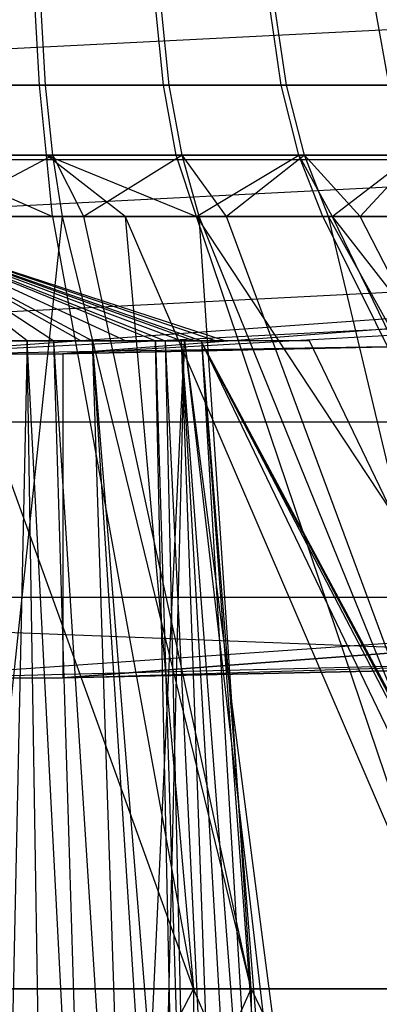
# Model space of a CAD drawing. Extents: x -22.9 to 23, y 4.7 to 50.6.
# Tile 22 of 95: x 0.0571 to 0.146, y 23.5951 to 23.8383. Entities that reach past the tile are written whole.
import ezdxf

# ---------------------------------------------------------------- set-up
doc = ezdxf.new("R2010")
doc.units = 0
doc.header["$LTSCALE"] = 2.54
doc.layers.get('0').update_dxf_attribs({"linetype": 'CONTINUOUS'})

# ---------------------------------------------------------------- blocks, each defined once
blk = doc.blocks.new('HOTEL-MOOD-11783-11791_STL')
at = {"color": 0}
for p, q in [((0.02319, 23.82952, 158.81327), (0.41228, 23.84926, 158.81327)), ((0.02319, 23.82952, 158.81327), (0.41228, 23.84926, 158.81327)), ((0.06199, 23.82205, 160.76498), (0.06093, 23.84081, 160.77057)), ((0.06199, 23.82205, 160.76498), (0.06093, 23.84081, 160.77057)), ((0.06345, 23.82205, 161.17261), (0.06234, 23.84081, 161.16702)), ((0.06345, 23.82205, 161.17261), (0.06234, 23.84081, 161.16702)), ((0.09267, 23.82205, 160.77329), (0.09077, 23.84081, 160.77865)), ((0.09267, 23.82205, 160.77329), (0.09077, 23.84081, 160.77865)), ((0.09407, 23.82205, 161.16407), (0.09212, 23.84081, 161.15872)), ((0.09407, 23.82205, 161.16407), (0.09212, 23.84081, 161.15872)), ((0.12172, 23.82205, 160.78618), (0.11902, 23.84081, 160.7912)), ((0.12172, 23.82205, 160.78618), (0.11902, 23.84081, 160.7912)), ((0.12302, 23.82205, 161.15096), (0.12029, 23.84081, 161.14597)), ((0.12302, 23.82205, 161.15096), (0.12029, 23.84081, 161.14597)), ((0.14846, 23.82205, 160.80337), (0.14503, 23.84081, 160.80791)), ((0.14846, 23.82205, 160.80337), (0.14503, 23.84081, 160.80791)), ((0.03041, 23.82205, 160.76144), (0.06199, 23.82205, 160.76498)), ((0.03041, 23.82205, 160.76144), (0.06199, 23.82205, 160.76498)), ((0.06345, 23.82205, 161.17261), (0.03189, 23.82205, 161.17635)), ((0.06345, 23.82205, 161.17261), (0.03189, 23.82205, 161.17635)), ((0.06372, 23.80476, 160.7559), (0.06199, 23.82205, 160.76498)), ((0.06199, 23.82205, 160.76498), (0.09267, 23.82205, 160.77329)), ((0.06199, 23.82205, 160.76498), (0.09267, 23.82205, 160.77329)), ((0.06372, 23.80476, 160.7559), (0.06199, 23.82205, 160.76498)), ((0.06524, 23.80476, 161.18167), (0.06345, 23.82205, 161.17261)), ((0.09407, 23.82205, 161.16407), (0.06345, 23.82205, 161.17261)), ((0.06524, 23.80476, 161.18167), (0.06345, 23.82205, 161.17261)), ((0.09407, 23.82205, 161.16407), (0.06345, 23.82205, 161.17261)), ((0.09576, 23.80476, 160.76458), (0.09267, 23.82205, 160.77329)), ((0.09267, 23.82205, 160.77329), (0.12172, 23.82205, 160.78618)), ((0.09267, 23.82205, 160.77329), (0.12172, 23.82205, 160.78618)), ((0.09576, 23.80476, 160.76458), (0.09267, 23.82205, 160.77329)), ((0.09722, 23.80476, 161.17275), (0.09407, 23.82205, 161.16407)), ((0.12302, 23.82205, 161.15096), (0.09407, 23.82205, 161.16407)), ((0.09722, 23.80476, 161.17275), (0.09407, 23.82205, 161.16407)), ((0.12302, 23.82205, 161.15096), (0.09407, 23.82205, 161.16407)), ((0.12611, 23.80476, 160.77805), (0.12172, 23.82205, 160.78618)), ((0.12172, 23.82205, 160.78618), (0.14846, 23.82205, 160.80337)), ((0.12172, 23.82205, 160.78618), (0.14846, 23.82205, 160.80337)), ((0.12611, 23.80476, 160.77805), (0.12172, 23.82205, 160.78618)), ((0.12747, 23.80476, 161.15907), (0.12302, 23.82205, 161.15096)), ((0.14964, 23.82205, 161.13359), (0.12302, 23.82205, 161.15096)), ((0.12747, 23.80476, 161.15907), (0.12302, 23.82205, 161.15096)), ((0.14964, 23.82205, 161.13359), (0.12302, 23.82205, 161.15096)), ((0.02319, 23.79059, 158.83928), (0.41622, 23.81053, 158.83928)), ((0.02319, 23.79059, 158.83928), (0.41622, 23.81053, 158.83928)), ((-0.17004, 23.80373, 158.73937), (0.21642, 23.80373, 158.73937)), ((-0.17004, 23.80373, 158.73937), (0.21642, 23.80373, 158.73937)), ((0.03073, 23.80476, 160.75221), (0.06516, 23.78961, 160.74352)), ((0.03073, 23.80476, 160.75221), (0.06516, 23.78961, 160.74352)), ((0.03073, 23.80476, 160.75221), (0.06372, 23.80476, 160.7559)), ((0.03073, 23.80476, 160.75221), (0.06372, 23.80476, 160.7559)), ((0.06524, 23.80476, 161.18167), (0.03227, 23.80476, 161.1856)), ((0.06524, 23.80476, 161.18167), (0.03227, 23.80476, 161.1856)), ((0.03639, 23.78961, 161.19784), (0.06524, 23.80476, 161.18167)), ((0.03639, 23.78961, 161.19784), (0.06524, 23.80476, 161.18167)), ((0.08316, 23.78961, 160.74762), (0.06372, 23.80476, 160.7559)), ((0.06372, 23.80476, 160.7559), (0.10078, 23.78961, 160.75316)), ((0.08316, 23.78961, 160.74762), (0.06372, 23.80476, 160.7559)), ((0.06516, 23.78961, 160.74352), (0.06372, 23.80476, 160.7559)), ((0.06372, 23.80476, 160.7559), (0.10078, 23.78961, 160.75316)), ((0.06372, 23.80476, 160.7559), (0.09576, 23.80476, 160.76458)), ((0.06372, 23.80476, 160.7559), (0.09576, 23.80476, 160.76458)), ((0.06516, 23.78961, 160.74352), (0.06372, 23.80476, 160.7559)), ((0.06765, 23.78961, 161.19387), (0.06524, 23.80476, 161.18167)), ((0.09722, 23.80476, 161.17275), (0.06524, 23.80476, 161.18167)), ((0.07294, 23.78961, 161.19276), (0.06524, 23.80476, 161.18167)), ((0.09722, 23.80476, 161.17275), (0.06524, 23.80476, 161.18167)), ((0.09722, 23.80476, 161.17275), (0.07294, 23.78961, 161.19276)), ((0.09722, 23.80476, 161.17275), (0.07294, 23.78961, 161.19276)), ((0.10078, 23.78961, 160.75316), (0.09576, 23.80476, 160.76458)), ((0.09576, 23.80476, 160.76458), (0.12611, 23.80476, 160.77805)), ((0.09576, 23.80476, 160.76458), (0.12611, 23.80476, 160.77805)), ((0.10078, 23.78961, 160.75316), (0.09576, 23.80476, 160.76458)), ((0.10147, 23.78961, 161.18445), (0.09722, 23.80476, 161.17275)), ((0.12747, 23.80476, 161.15907), (0.09722, 23.80476, 161.17275)), ((0.1082, 23.78961, 161.18188), (0.09722, 23.80476, 161.17275)), ((0.12747, 23.80476, 161.15907), (0.09722, 23.80476, 161.17275)), ((0.10078, 23.78961, 160.75316), (0.12611, 23.80476, 160.77805)), ((0.10078, 23.78961, 160.75316), (0.12611, 23.80476, 160.77805)), ((0.12747, 23.80476, 161.15907), (0.1082, 23.78961, 161.18188)), ((0.12747, 23.80476, 161.15907), (0.1082, 23.78961, 161.18188)), ((0.13201, 23.78961, 160.7671), (0.12611, 23.80476, 160.77805)), ((0.12611, 23.80476, 160.77805), (0.13438, 23.78961, 160.76841)), ((0.12611, 23.80476, 160.77805), (0.15404, 23.80476, 160.796)), ((0.12611, 23.80476, 160.77805), (0.15404, 23.80476, 160.796)), ((0.13345, 23.78961, 161.16997), (0.12747, 23.80476, 161.15907)), ((0.13345, 23.78961, 161.16997), (0.12747, 23.80476, 161.15907)), ((0.14126, 23.78961, 161.16549), (0.12747, 23.80476, 161.15907)), ((0.15527, 23.80476, 161.14092), (0.12747, 23.80476, 161.15907)), ((0.14126, 23.78961, 161.16549), (0.12747, 23.80476, 161.15907)), ((0.15527, 23.80476, 161.14092), (0.12747, 23.80476, 161.15907)), ((0.13438, 23.78961, 160.76841), (0.15404, 23.80476, 160.796)), ((0.13438, 23.78961, 160.76841), (0.15404, 23.80476, 160.796)), ((0.15527, 23.80476, 161.14092), (0.14126, 23.78961, 161.16549)), ((0.15527, 23.80476, 161.14092), (0.14126, 23.78961, 161.16549)), ((0.58107, 23.79535, 161.72413), (0.02319, 23.75545, 161.72413)), ((0.58107, 23.79535, 161.72413), (0.02319, 23.75545, 161.72413)), ((0.58107, 23.79535, 158.92413), (0.0677, 23.7557, 160.77395)), ((0.58107, 23.79535, 158.92413), (0.0677, 23.7557, 160.77395)), ((0.10006, 23.5989, 160.55603), (0.03116, 23.78961, 160.73978)), ((0.03116, 23.78961, 160.73978), (0.06516, 23.78961, 160.74352)), ((0.10006, 23.5989, 160.55603), (0.03116, 23.78961, 160.73978)), ((0.03116, 23.78961, 160.73978), (0.06516, 23.78961, 160.74352)), ((0.06765, 23.78961, 161.19387), (0.03639, 23.78961, 161.19784)), ((0.06765, 23.78961, 161.19387), (0.03639, 23.78961, 161.19784)), ((0.04737, 23.5989, 161.38823), (0.06765, 23.78961, 161.19387)), ((0.04737, 23.5989, 161.38823), (0.06765, 23.78961, 161.19387)), ((0.06516, 23.78961, 160.74352), (0.10006, 23.5989, 160.55603)), ((0.06516, 23.78961, 160.74352), (0.08316, 23.78961, 160.74762)), ((0.06516, 23.78961, 160.74352), (0.10006, 23.5989, 160.55603)), ((0.06516, 23.78961, 160.74352), (0.08316, 23.78961, 160.74762)), ((0.11432, 23.5989, 161.37893), (0.06765, 23.78961, 161.19387)), ((0.11432, 23.5989, 161.37893), (0.06765, 23.78961, 161.19387)), ((0.07294, 23.78961, 161.19276), (0.06765, 23.78961, 161.19387)), ((0.11432, 23.5989, 161.37893), (0.07294, 23.78961, 161.19276)), ((0.11432, 23.5989, 161.37893), (0.07294, 23.78961, 161.19276)), ((0.10147, 23.78961, 161.18445), (0.07294, 23.78961, 161.19276)), ((0.10147, 23.78961, 161.18445), (0.07294, 23.78961, 161.19276)), ((0.08316, 23.78961, 160.74762), (0.10006, 23.5989, 160.55603)), ((0.08316, 23.78961, 160.74762), (0.10006, 23.5989, 160.55603)), ((0.08316, 23.78961, 160.74762), (0.1653, 23.5989, 160.57371)), ((0.08316, 23.78961, 160.74762), (0.1653, 23.5989, 160.57371)), ((0.08316, 23.78961, 160.74762), (0.10078, 23.78961, 160.75316)), ((0.08316, 23.78961, 160.74762), (0.10078, 23.78961, 160.75316)), ((0.1653, 23.5989, 160.57371), (0.10078, 23.78961, 160.75316)), ((0.10078, 23.78961, 160.75316), (0.22686, 23.5989, 160.60161)), ((0.10078, 23.78961, 160.75316), (0.13201, 23.78961, 160.7671)), ((0.10078, 23.78961, 160.75316), (0.22686, 23.5989, 160.60161)), ((0.1653, 23.5989, 160.57371), (0.10078, 23.78961, 160.75316)), ((0.10078, 23.78961, 160.75316), (0.13201, 23.78961, 160.7671)), ((0.11432, 23.5989, 161.37893), (0.10147, 23.78961, 161.18445)), ((0.11432, 23.5989, 161.37893), (0.10147, 23.78961, 161.18445)), ((0.17891, 23.5989, 161.359), (0.10147, 23.78961, 161.18445)), ((0.17891, 23.5989, 161.359), (0.10147, 23.78961, 161.18445)), ((0.1082, 23.78961, 161.18188), (0.10147, 23.78961, 161.18445)), ((0.17891, 23.5989, 161.359), (0.1082, 23.78961, 161.18188)), ((0.17891, 23.5989, 161.359), (0.1082, 23.78961, 161.18188)), ((0.13345, 23.78961, 161.16997), (0.1082, 23.78961, 161.18188)), ((0.13345, 23.78961, 161.16997), (0.1082, 23.78961, 161.18188)), ((0.13201, 23.78961, 160.7671), (0.22686, 23.5989, 160.60161)), ((0.13201, 23.78961, 160.7671), (0.22686, 23.5989, 160.60161)), ((0.13201, 23.78961, 160.7671), (0.13438, 23.78961, 160.76841)), ((0.17891, 23.5989, 161.359), (0.13345, 23.78961, 161.16997)), ((0.17891, 23.5989, 161.359), (0.13345, 23.78961, 161.16997)), ((0.23946, 23.5989, 161.32897), (0.13345, 23.78961, 161.16997)), ((0.23946, 23.5989, 161.32897), (0.13345, 23.78961, 161.16997)), ((0.14126, 23.78961, 161.16549), (0.13345, 23.78961, 161.16997)), ((0.14126, 23.78961, 161.16549), (0.13345, 23.78961, 161.16997)), ((0.13438, 23.78961, 160.76841), (0.22686, 23.5989, 160.60161)), ((0.13438, 23.78961, 160.76841), (0.22686, 23.5989, 160.60161)), ((0.13438, 23.78961, 160.76841), (0.28315, 23.5989, 160.63904)), ((0.13438, 23.78961, 160.76841), (0.28315, 23.5989, 160.63904)), ((0.13438, 23.78961, 160.76841), (0.16154, 23.78961, 160.78608)), ((0.13438, 23.78961, 160.76841), (0.16154, 23.78961, 160.78608)), ((0.23946, 23.5989, 161.32897), (0.14126, 23.78961, 161.16549)), ((0.23946, 23.5989, 161.32897), (0.14126, 23.78961, 161.16549)), ((0.16284, 23.78961, 161.15078), (0.14126, 23.78961, 161.16549)), ((0.16284, 23.78961, 161.15078), (0.14126, 23.78961, 161.16549)), ((0.0722, 23.7589, 160.89935), (0.02319, 23.78655, 160.96893)), ((0.10546, 23.7589, 160.94713), (0.02319, 23.78655, 160.96893)), ((0.02319, 23.78655, 160.96893), (0.10205, 23.7589, 160.93694)), ((0.02319, 23.78655, 160.96893), (0.10022, 23.7589, 161.00511)), ((0.0832, 23.7589, 161.02927), (0.02319, 23.78655, 160.96893)), ((0.02319, 23.78655, 160.96893), (0.10022, 23.7589, 161.00511)), ((0.02319, 23.78655, 160.96893), (0.10795, 23.7589, 160.97659)), ((0.02319, 23.78655, 160.96893), (0.10795, 23.7589, 160.97659)), ((0.10546, 23.7589, 160.94713), (0.02319, 23.78655, 160.96893)), ((0.05894, 23.7589, 161.04615), (0.02319, 23.78655, 160.96893)), ((0.02319, 23.78655, 160.96893), (0.06554, 23.7589, 161.04275)), ((0.05894, 23.7589, 161.04615), (0.02319, 23.78655, 160.96893)), ((0.02319, 23.78655, 160.96893), (0.06554, 23.7589, 161.04275)), ((0.02319, 23.78655, 160.96893), (0.07511, 23.7589, 161.03635)), ((0.02319, 23.78655, 160.96893), (0.07511, 23.7589, 161.03635)), ((0.0832, 23.7589, 161.02927), (0.02319, 23.78655, 160.96893)), ((0.02319, 23.78655, 160.96893), (0.09304, 23.7589, 160.92031)), ((0.09701, 23.7589, 160.92659), (0.02319, 23.78655, 160.96893)), ((0.02319, 23.78655, 160.96893), (0.09304, 23.7589, 160.92031)), ((0.02319, 23.78655, 160.96893), (0.09062, 23.7589, 160.917)), ((0.02319, 23.78655, 160.96893), (0.10205, 23.7589, 160.93694)), ((0.09701, 23.7589, 160.92659), (0.02319, 23.78655, 160.96893)), ((0.02319, 23.78655, 160.96893), (0.09062, 23.7589, 160.917)), ((0.0722, 23.7589, 160.89935), (0.02319, 23.78655, 160.96893)), ((0.02319, 23.76458, 158.87821), (0.41885, 23.78465, 158.87821)), ((0.02319, 23.76458, 158.87821), (0.41885, 23.78465, 158.87821)), ((0.41977, 23.77556, 158.92413), (0.02319, 23.75545, 160.76893)), ((0.41977, 23.77556, 158.92413), (0.02319, 23.75545, 160.76893)), ((0.41977, 23.77556, 158.92413), (0.02319, 23.75545, 158.92413)), ((0.41977, 23.77556, 158.92413), (0.02319, 23.75545, 158.92413)), ((0.41977, 23.77556, 158.92413), (0.0677, 23.7557, 160.77395)), ((0.41977, 23.77556, 158.92413), (0.0677, 23.7557, 160.77395)), ((-0.00155, 23.7589, 160.86334), (0.09786, 23.7589, 160.89028)), ((-0.00155, 23.7589, 160.86334), (0.09786, 23.7589, 160.89028)), ((0.14789, 23.75743, 161.15571), (0.02319, 23.75545, 161.72413)), ((0.14789, 23.75743, 161.15571), (0.02319, 23.75545, 161.72413)), ((0.0722, 23.7589, 160.89935), (0.04545, 23.7589, 160.88679)), ((0.0722, 23.7589, 160.89935), (0.04545, 23.7589, 160.88679)), ((0.05894, 23.7589, 161.04615), (0.05238, 23.45499, 161.0712)), ((0.05894, 23.7589, 161.04615), (0.05238, 23.45499, 161.0712)), ((0.05518, 23.7589, 161.04779), (0.05894, 23.7589, 161.04615)), ((0.05518, 23.7589, 161.04779), (0.05894, 23.7589, 161.04615)), ((0.07479, 23.45499, 161.06193), (0.05894, 23.7589, 161.04615)), ((0.05894, 23.7589, 161.04615), (0.06554, 23.7589, 161.04275)), ((0.07479, 23.45499, 161.06193), (0.05894, 23.7589, 161.04615)), ((0.06385, 23.45499, 161.0672), (0.05894, 23.7589, 161.04615)), ((0.06385, 23.45499, 161.0672), (0.05894, 23.7589, 161.04615)), ((0.05894, 23.7589, 161.04615), (0.06554, 23.7589, 161.04275)), ((0.08505, 23.45499, 161.05544), (0.06554, 23.7589, 161.04275)), ((0.06554, 23.7589, 161.04275), (0.07511, 23.7589, 161.03635)), ((0.08505, 23.45499, 161.05544), (0.06554, 23.7589, 161.04275)), ((0.07479, 23.45499, 161.06193), (0.06554, 23.7589, 161.04275)), ((0.07479, 23.45499, 161.06193), (0.06554, 23.7589, 161.04275)), ((0.06554, 23.7589, 161.04275), (0.07511, 23.7589, 161.03635)), ((0.0677, 23.7557, 160.77395), (0.14789, 23.75743, 160.81256)), ((0.14789, 23.75743, 161.15571), (0.0677, 23.7557, 161.19434)), ((0.14789, 23.75743, 161.15571), (0.0677, 23.7557, 161.19434)), ((0.0677, 23.7557, 160.77395), (0.14789, 23.75743, 160.81256)), ((0.09062, 23.7589, 160.917), (0.0722, 23.7589, 160.89935)), ((0.09062, 23.7589, 160.917), (0.0722, 23.7589, 160.89935)), ((0.07511, 23.7589, 161.03635), (0.10184, 23.7589, 161.0436)), ((0.09954, 23.45499, 161.04297), (0.07511, 23.7589, 161.03635)), ((0.07511, 23.7589, 161.03635), (0.10184, 23.7589, 161.0436)), ((0.07511, 23.7589, 161.03635), (0.0832, 23.7589, 161.02927)), ((0.09451, 23.45499, 161.04783), (0.07511, 23.7589, 161.03635)), ((0.09954, 23.45499, 161.04297), (0.07511, 23.7589, 161.03635)), ((0.09451, 23.45499, 161.04783), (0.07511, 23.7589, 161.03635)), ((0.08505, 23.45499, 161.05544), (0.07511, 23.7589, 161.03635)), ((0.08505, 23.45499, 161.05544), (0.07511, 23.7589, 161.03635)), ((0.07511, 23.7589, 161.03635), (0.0832, 23.7589, 161.02927)), ((0.0832, 23.7589, 161.02927), (0.10022, 23.7589, 161.00511)), ((0.0832, 23.7589, 161.02927), (0.10022, 23.7589, 161.00511)), ((0.08465, 23.47901, 160.74213), (0.09786, 23.7589, 160.89028)), ((0.08465, 23.47901, 160.74213), (0.09786, 23.7589, 160.89028)), ((0.09786, 23.7589, 160.89028), (0.09062, 23.7589, 160.917)), ((0.09724, 23.45499, 160.89259), (0.09062, 23.7589, 160.917)), ((0.09786, 23.7589, 160.89028), (0.09062, 23.7589, 160.917)), ((0.09304, 23.7589, 160.92031), (0.09062, 23.7589, 160.917)), ((0.09062, 23.7589, 160.917), (0.10002, 23.45499, 160.89539)), ((0.09062, 23.7589, 160.917), (0.10002, 23.45499, 160.89539)), ((0.09724, 23.45499, 160.89259), (0.09062, 23.7589, 160.917)), ((0.09304, 23.7589, 160.92031), (0.09062, 23.7589, 160.917)), ((0.09117, 23.47903, 160.7439), (0.09786, 23.7589, 160.89028)), ((0.09117, 23.47903, 160.7439), (0.09786, 23.7589, 160.89028)), ((0.09701, 23.7589, 160.92659), (0.09304, 23.7589, 160.92031)), ((0.09304, 23.7589, 160.92031), (0.1079, 23.45499, 160.90463)), ((0.09304, 23.7589, 160.92031), (0.1079, 23.45499, 160.90463)), ((0.09304, 23.7589, 160.92031), (0.10002, 23.45499, 160.89539)), ((0.09304, 23.7589, 160.92031), (0.10002, 23.45499, 160.89539)), ((0.09701, 23.7589, 160.92659), (0.09304, 23.7589, 160.92031)), ((0.10205, 23.7589, 160.93694), (0.09701, 23.7589, 160.92659)), ((0.09701, 23.7589, 160.92659), (0.12027, 23.45499, 160.92549)), ((0.09701, 23.7589, 160.92659), (0.12027, 23.45499, 160.92549)), ((0.09701, 23.7589, 160.92659), (0.11468, 23.45499, 160.9147)), ((0.09701, 23.7589, 160.92659), (0.11468, 23.45499, 160.9147)), ((0.09701, 23.7589, 160.92659), (0.1079, 23.45499, 160.90463)), ((0.09701, 23.7589, 160.92659), (0.1079, 23.45499, 160.90463)), ((0.10205, 23.7589, 160.93694), (0.09701, 23.7589, 160.92659)), ((0.09786, 23.7589, 160.89028), (0.13419, 23.48031, 160.75621)), ((0.09786, 23.7589, 160.89028), (0.13419, 23.48031, 160.75621)), ((0.09786, 23.7589, 160.89028), (0.13042, 23.48012, 160.7551)), ((0.09786, 23.7589, 160.89028), (0.13042, 23.48012, 160.7551)), ((0.10022, 23.7589, 161.00511), (0.10795, 23.7589, 160.97659)), ((0.10022, 23.7589, 161.00511), (0.10795, 23.7589, 160.97659)), ((0.10184, 23.7589, 161.0436), (0.23591, 23.48031, 161.07993)), ((0.12878, 23.7589, 160.94419), (0.10184, 23.7589, 161.0436)), ((0.25063, 23.47918, 161.03055), (0.10184, 23.7589, 161.0436)), ((0.10184, 23.7589, 161.0436), (0.25176, 23.47903, 161.02386)), ((0.12878, 23.7589, 160.94419), (0.10184, 23.7589, 161.0436)), ((0.10184, 23.7589, 161.0436), (0.25176, 23.47903, 161.02386)), ((0.24822, 23.47903, 161.0369), (0.10184, 23.7589, 161.0436)), ((0.25063, 23.47918, 161.03055), (0.10184, 23.7589, 161.0436)), ((0.10184, 23.7589, 161.0436), (0.23591, 23.48031, 161.07993)), ((0.24822, 23.47903, 161.0369), (0.10184, 23.7589, 161.0436)), ((0.12878, 23.7589, 160.94419), (0.10205, 23.7589, 160.93694)), ((0.10205, 23.7589, 160.93694), (0.12647, 23.45499, 160.94355)), ((0.10546, 23.7589, 160.94713), (0.10205, 23.7589, 160.93694)), ((0.12878, 23.7589, 160.94419), (0.10205, 23.7589, 160.93694)), ((0.10205, 23.7589, 160.93694), (0.12647, 23.45499, 160.94355)), ((0.10205, 23.7589, 160.93694), (0.12459, 23.45499, 160.93683)), ((0.10205, 23.7589, 160.93694), (0.12459, 23.45499, 160.93683)), ((0.10205, 23.7589, 160.93694), (0.12027, 23.45499, 160.92549)), ((0.10205, 23.7589, 160.93694), (0.12027, 23.45499, 160.92549)), ((0.10546, 23.7589, 160.94713), (0.10205, 23.7589, 160.93694)), ((0.10795, 23.7589, 160.97659), (0.10546, 23.7589, 160.94713)), ((0.10795, 23.7589, 160.97659), (0.10546, 23.7589, 160.94713)), ((0.26284, 23.48031, 160.98051), (0.12878, 23.7589, 160.94419)), ((0.26284, 23.48031, 160.98051), (0.12878, 23.7589, 160.94419)), ((0.02319, 23.75545, 160.76893), (0.0677, 23.7557, 160.77395)), ((0.0677, 23.7557, 161.19434), (0.02319, 23.75545, 161.72413)), ((0.0677, 23.7557, 161.19434), (0.02319, 23.75545, 161.72413)), ((0.0677, 23.7557, 161.19434), (0.02319, 23.75545, 161.19934)), ((0.0677, 23.7557, 161.19434), (0.02319, 23.75545, 161.19934)), ((0.02319, 23.75545, 160.76893), (0.0677, 23.7557, 160.77395)), ((0.0677, 23.7557, 161.19434), (0.0677, 23.67569, 161.19434)), ((0.0677, 23.7557, 161.19434), (0.0677, 23.67569, 161.19434)), ((0.0677, 23.7557, 160.77395), (0.0677, 23.67569, 160.77395)), ((0.0677, 23.7557, 160.77395), (0.0677, 23.67569, 160.77395)), ((-0.17327, 23.73893, 158.78271), (0.21966, 23.73893, 158.78271)), ((-0.17327, 23.73893, 158.78271), (0.21966, 23.73893, 158.78271)), ((0.57989, 23.71437, 161.72413), (0.02319, 23.67545, 161.72413)), ((0.57989, 23.71437, 161.72413), (0.02319, 23.67545, 161.72413)), ((0.57989, 23.71437, 161.72413), (0.0677, 23.67569, 161.19434)), ((0.57989, 23.71437, 161.72413), (0.0677, 23.67569, 161.19434)), ((0.0677, 23.67569, 160.77395), (0.57989, 23.71437, 158.92413)), ((0.0677, 23.67569, 160.77395), (0.57989, 23.71437, 158.92413)), ((0.22258, 23.68042, 158.92413), (-0.17543, 23.69562, 158.84761)), ((-0.17543, 23.69562, 158.84761), (0.22182, 23.69562, 158.84761)), ((0.22258, 23.68042, 158.92413), (-0.17543, 23.69562, 158.84761)), ((-0.17543, 23.69562, 158.84761), (0.22182, 23.69562, 158.84761)), ((0.02319, 23.67545, 160.76893), (0.22258, 23.68042, 158.92413)), ((0.02319, 23.67545, 160.76893), (0.22258, 23.68042, 158.92413)), ((0.02319, 23.67545, 158.92413), (0.22258, 23.68042, 158.92413)), ((0.02319, 23.67545, 158.92413), (0.22258, 23.68042, 158.92413)), ((0.0677, 23.67569, 160.77395), (0.22258, 23.68042, 158.92413)), ((0.0677, 23.67569, 160.77395), (0.22258, 23.68042, 158.92413)), ((0.0677, 23.67569, 161.19434), (0.14789, 23.67739, 161.15571)), ((0.14789, 23.67739, 160.81256), (0.0677, 23.67569, 160.77395)), ((0.0677, 23.67569, 161.19434), (0.14789, 23.67739, 161.15571)), ((0.14789, 23.67739, 160.81256), (0.0677, 23.67569, 160.77395)), ((0.02319, 23.67545, 161.72413), (0.0677, 23.67569, 161.19434)), ((0.02319, 23.67545, 161.72413), (0.0677, 23.67569, 161.19434)), ((0.02319, 23.67545, 161.19934), (0.0677, 23.67569, 161.19434)), ((0.0677, 23.67569, 160.77395), (0.02319, 23.67545, 160.76893)), ((0.02319, 23.67545, 161.19934), (0.0677, 23.67569, 161.19434)), ((0.0677, 23.67569, 160.77395), (0.02319, 23.67545, 160.76893)), ((0.03283, 23.5989, 160.54904), (0.10006, 23.5989, 160.55603)), ((0.03283, 23.5989, 160.54904), (0.10006, 23.5989, 160.55603)), ((0.11432, 23.5989, 161.37893), (0.04737, 23.5989, 161.38823)), ((0.11432, 23.5989, 161.37893), (0.04737, 23.5989, 161.38823)), ((0.10006, 23.5989, 160.55603), (0.07423, 23.5489, 160.55204)), ((0.10006, 23.5989, 160.55603), (0.07423, 23.5489, 160.55204)), ((0.09167, 23.5489, 161.38331), (0.11432, 23.5989, 161.37893)), ((0.09167, 23.5489, 161.38331), (0.11432, 23.5989, 161.37893)), ((0.12142, 23.5489, 160.56058), (0.10006, 23.5989, 160.55603)), ((0.10006, 23.5989, 160.55603), (0.1653, 23.5989, 160.57371)), ((0.10006, 23.5989, 160.55603), (0.10006, 23.5489, 160.55603)), ((0.10006, 23.5989, 160.55603), (0.10006, 23.5489, 160.55603)), ((0.12142, 23.5489, 160.56058), (0.10006, 23.5989, 160.55603)), ((0.10006, 23.5989, 160.55603), (0.1653, 23.5989, 160.57371)), ((0.17891, 23.5989, 161.359), (0.11432, 23.5989, 161.37893)), ((0.11432, 23.5989, 161.37893), (0.13846, 23.5489, 161.3728)), ((0.11432, 23.5989, 161.37893), (0.13846, 23.5489, 161.3728)), ((0.11432, 23.5989, 161.37893), (0.11432, 23.5489, 161.37893)), ((0.11432, 23.5989, 161.37893), (0.11432, 23.5489, 161.37893)), ((0.17891, 23.5989, 161.359), (0.11432, 23.5989, 161.37893))]:
    blk.add_line(p, q, dxfattribs=at)

msp = doc.modelspace()

# ---------------------------------------------------------------- block references
at = {"color": 0}
msp.add_blockref('HOTEL-MOOD-11783-11791_STL', (0, 0), dxfattribs=at)

doc.saveas('drawing.dxf')
